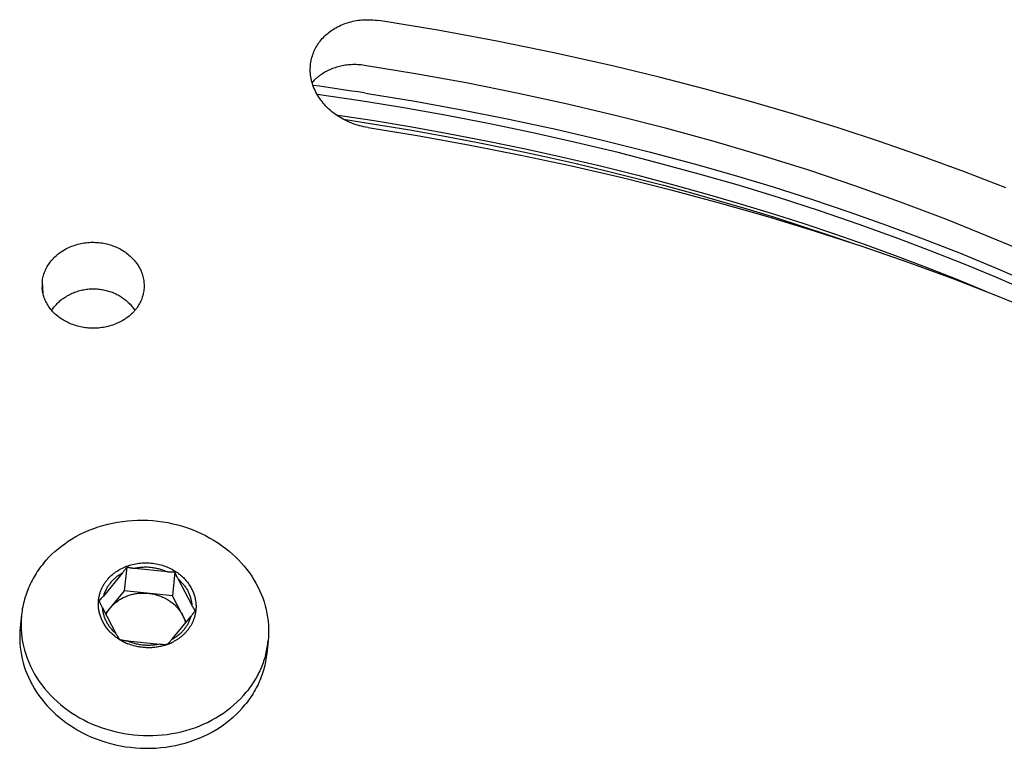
# Model space of a CAD drawing. Extents: x 0 to 1189, y 0 to 841.
# Tile 41 of 77: x 315 to 341, y 175 to 194. Entities that reach past the tile are written whole.
import ezdxf

# ---------------------------------------------------------------- set-up
doc = ezdxf.new("R2010")
doc.units = 0
doc.header["$LTSCALE"] = 65.395
doc.layers.add('mg_3d_BL7', color=7, linetype='CONTINUOUS')

# ---------------------------------------------------------------- blocks, each defined once
blk = doc.blocks.new('MG_3D_BL7', base_point=(391.459, 121.842))
at = {"layer": 'mg_3d_BL7', "color": 2, "linetype": 'CONTINUOUS'}
for p, q in [((324.047, 191.784), (324.12, 191.773)), ((315.729, 186.912), (315.747, 186.612)), ((318.356, 186.749), (318.353, 186.713)), ((317.91, 179.551), (317.845, 178.938)), ((318.962, 179.425), (318.107, 179.513)), ((319.15, 179.425), (319.086, 178.812)), ((317.802, 179.404), (317.308, 178.804)), ((319.596, 178.56), (319.233, 179.246)), ((317.845, 178.938), (317.36, 178.349)), ((319.086, 178.812), (317.845, 178.938)), ((319.445, 178.132), (319.086, 178.812)), ((315.193, 178.318), (315.159, 177.989)), ((319.075, 177.682), (319.57, 178.284)), ((317.639, 177.822), (317.647, 177.807)), ((317.647, 177.807), (317.655, 177.793)), ((317.919, 177.649), (318.774, 177.562)), ((321.558, 177.648), (321.523, 177.32))]:
    blk.add_line(p, q, dxfattribs=at)
for points in [[(322.678, 192.665), (322.688, 192.703), (322.7, 192.741), (322.712, 192.779), (322.726, 192.816), (322.741, 192.852), (322.757, 192.889), (322.775, 192.924), (322.793, 192.959), (322.813, 192.994), (322.834, 193.028), (322.856, 193.061), (322.879, 193.093), (322.903, 193.125), (322.929, 193.157), (322.956, 193.188), (322.984, 193.218), (323.013, 193.247), (323.043, 193.276), (323.073, 193.303), (323.105, 193.33), (323.137, 193.355), (323.17, 193.38), (323.204, 193.403), (323.238, 193.426), (323.273, 193.448), (323.308, 193.468), (323.35, 193.491), (323.391, 193.512), (323.434, 193.531), (323.477, 193.55), (323.52, 193.567), (323.564, 193.583), (323.609, 193.597), (323.653, 193.611), (323.699, 193.623), (323.744, 193.634), (323.79, 193.643), (323.836, 193.651), (323.884, 193.659), (323.932, 193.665), (323.981, 193.669), (324.029, 193.673), (324.078, 193.675), (324.126, 193.675), (324.175, 193.675), (324.223, 193.673), (324.272, 193.67), (324.32, 193.666), (324.368, 193.66), (324.416, 193.653)], [(340.6, 189.336), (339.528, 189.75), (338.45, 190.146), (337.365, 190.523), (336.274, 190.882), (335.126, 191.238), (333.973, 191.576), (332.815, 191.894), (331.651, 192.195), (330.483, 192.477), (328.975, 192.814), (327.46, 193.122), (325.94, 193.402), (324.416, 193.653)], [(324.137, 190.892), (324.081, 190.902), (324.026, 190.913), (323.97, 190.926), (323.915, 190.94), (323.861, 190.956), (323.807, 190.973), (323.753, 190.992), (323.7, 191.012), (323.647, 191.034), (323.595, 191.058), (323.544, 191.083), (323.494, 191.109), (323.449, 191.134), (323.405, 191.16), (323.362, 191.187), (323.319, 191.216), (323.278, 191.246), (323.237, 191.276), (323.197, 191.308), (323.158, 191.341), (323.12, 191.376), (323.083, 191.411), (323.048, 191.448), (323.013, 191.485), (322.98, 191.524), (322.949, 191.562), (322.92, 191.6), (322.892, 191.639), (322.865, 191.68), (322.839, 191.721), (322.815, 191.763), (322.792, 191.805), (322.771, 191.849), (322.751, 191.893), (322.733, 191.937), (322.716, 191.982), (322.701, 192.028), (322.688, 192.074), (322.677, 192.116), (322.668, 192.158), (322.661, 192.2), (322.655, 192.243), (322.65, 192.286), (322.647, 192.328), (322.646, 192.371), (322.646, 192.414), (322.648, 192.456), (322.651, 192.498), (322.655, 192.54), (322.662, 192.582), (322.669, 192.624), (322.678, 192.665)], [(324.042, 192.496), (323.999, 192.502), (323.957, 192.507), (323.914, 192.511), (323.872, 192.514), (323.829, 192.516), (323.786, 192.516), (323.743, 192.516), (323.7, 192.514), (323.658, 192.511), (323.62, 192.508), (323.583, 192.503), (323.546, 192.498), (323.509, 192.492), (323.472, 192.485), (323.435, 192.477), (323.398, 192.469), (323.362, 192.459), (323.326, 192.449), (323.29, 192.437), (323.256, 192.426), (323.221, 192.413), (323.188, 192.399), (323.154, 192.385), (323.121, 192.37), (323.088, 192.354), (323.056, 192.337), (323.024, 192.32), (322.993, 192.301), (322.962, 192.282), (322.932, 192.262), (322.903, 192.242), (322.875, 192.221), (322.847, 192.2), (322.82, 192.178), (322.793, 192.155), (322.767, 192.131), (322.742, 192.107), (322.717, 192.082), (322.693, 192.056)], [(340.811, 187.802), (339.935, 188.17), (339.053, 188.525), (337.882, 188.97), (336.702, 189.391), (335.514, 189.79), (334.319, 190.165), (333.07, 190.533), (331.814, 190.877), (330.553, 191.198), (329.285, 191.497), (327.981, 191.781), (326.672, 192.042), (325.359, 192.28), (324.042, 192.496)], [(341.167, 186.671), (340.341, 187.029), (339.51, 187.374), (338.674, 187.705), (337.833, 188.025), (336.814, 188.392), (335.79, 188.743), (334.76, 189.076), (333.724, 189.393), (332.683, 189.693), (331.638, 189.977), (330.589, 190.245), (329.49, 190.509), (328.387, 190.756), (327.28, 190.986), (326.171, 191.2), (325.058, 191.398), (323.943, 191.579), (322.826, 191.745)], [(324.12, 191.773), (325.341, 191.571), (326.559, 191.35), (327.773, 191.109), (328.984, 190.849), (330.19, 190.569), (331.391, 190.269), (332.587, 189.948), (333.591, 189.661), (334.59, 189.36), (335.585, 189.043), (336.574, 188.71), (337.522, 188.374), (338.464, 188.023), (339.401, 187.657), (340.331, 187.274), (341.212, 186.894)], [(323.31, 191.224), (324.292, 191.073), (325.271, 190.909), (326.249, 190.733), (327.225, 190.544), (328.198, 190.343), (329.168, 190.128), (330.135, 189.901), (331.099, 189.66), (332.059, 189.407), (332.89, 189.176), (333.717, 188.935), (334.542, 188.684), (335.363, 188.422), (336.18, 188.149), (336.964, 187.876), (337.743, 187.593), (338.519, 187.3), (339.291, 186.995), (340.058, 186.68)], [(323.5, 191.107), (324.358, 190.974), (325.215, 190.831), (326.07, 190.678), (326.924, 190.516), (327.776, 190.344), (328.626, 190.162), (329.474, 189.971), (330.319, 189.77), (331.042, 189.59), (331.763, 189.402), (332.482, 189.207), (333.199, 189.005), (333.914, 188.794), (334.626, 188.577), (335.336, 188.351), (336.043, 188.117), (336.747, 187.875)], [(324.137, 190.892), (325.456, 190.677), (326.771, 190.44), (328.083, 190.182), (329.39, 189.902), (330.692, 189.601), (331.948, 189.288), (333.198, 188.954), (334.443, 188.598), (335.681, 188.221), (336.912, 187.821), (338.073, 187.42), (339.227, 186.998), (340.373, 186.554), (341.51, 186.088)], [(315.729, 186.912), (315.733, 186.946), (315.738, 186.98), (315.745, 187.014), (315.753, 187.048), (315.762, 187.081), (315.772, 187.114), (315.784, 187.147), (315.796, 187.179), (315.81, 187.211), (315.824, 187.242), (315.84, 187.273), (315.856, 187.303), (315.874, 187.333), (315.894, 187.364), (315.914, 187.394), (315.936, 187.423), (315.959, 187.452), (315.982, 187.479), (316.006, 187.506), (316.031, 187.533), (316.057, 187.558), (316.084, 187.583), (316.112, 187.607), (316.14, 187.63), (316.168, 187.652), (316.198, 187.673), (316.232, 187.697), (316.267, 187.719), (316.302, 187.74), (316.338, 187.76), (316.375, 187.779), (316.412, 187.797), (316.45, 187.814), (316.488, 187.829), (316.527, 187.844), (316.566, 187.857), (316.605, 187.87), (316.645, 187.881), (316.686, 187.891), (316.728, 187.9), (316.769, 187.908), (316.811, 187.915), (316.853, 187.921), (316.895, 187.925), (316.937, 187.929), (316.98, 187.931), (317.022, 187.932), (317.064, 187.932), (317.106, 187.93), (317.148, 187.928)], [(317.148, 187.928), (317.189, 187.924), (317.23, 187.919), (317.271, 187.914), (317.312, 187.907), (317.353, 187.899), (317.393, 187.89), (317.433, 187.879), (317.473, 187.868), (317.512, 187.856), (317.551, 187.842), (317.59, 187.827), (317.628, 187.812), (317.665, 187.795), (317.701, 187.778), (317.736, 187.76), (317.771, 187.74), (317.806, 187.72), (317.839, 187.698), (317.873, 187.676), (317.905, 187.653), (317.937, 187.628), (317.967, 187.603), (317.997, 187.577), (318.027, 187.549), (318.051, 187.525), (318.076, 187.499), (318.099, 187.473), (318.121, 187.446), (318.143, 187.419), (318.164, 187.391), (318.184, 187.362), (318.203, 187.332), (318.221, 187.302), (318.238, 187.272), (318.254, 187.241), (318.27, 187.209), (318.283, 187.177), (318.296, 187.145), (318.307, 187.114), (318.317, 187.081), (318.326, 187.049), (318.334, 187.016), (318.341, 186.983), (318.347, 186.95), (318.351, 186.916), (318.354, 186.883), (318.357, 186.849), (318.358, 186.816), (318.357, 186.782), (318.356, 186.749)], [(316.925, 185.719), (316.884, 185.723), (316.842, 185.728), (316.801, 185.734), (316.76, 185.741), (316.718, 185.749), (316.678, 185.759), (316.637, 185.769), (316.597, 185.781), (316.557, 185.793), (316.517, 185.807), (316.478, 185.822), (316.444, 185.836), (316.41, 185.851), (316.376, 185.867), (316.343, 185.884), (316.311, 185.901), (316.279, 185.92), (316.247, 185.939), (316.216, 185.959), (316.186, 185.98), (316.156, 186.002), (316.127, 186.025), (316.098, 186.049), (316.072, 186.072), (316.046, 186.096), (316.021, 186.121), (315.997, 186.146), (315.974, 186.172), (315.951, 186.199), (315.929, 186.227), (315.909, 186.255), (315.889, 186.284), (315.87, 186.314), (315.852, 186.344), (315.835, 186.375), (315.82, 186.405), (315.806, 186.436), (315.793, 186.467), (315.781, 186.499), (315.77, 186.531), (315.76, 186.563), (315.751, 186.596), (315.744, 186.629), (315.738, 186.662), (315.733, 186.695), (315.729, 186.729), (315.726, 186.762)], [(315.972, 186.175), (315.99, 186.202), (316.009, 186.228), (316.029, 186.254), (316.049, 186.28), (316.07, 186.304), (316.092, 186.328), (316.115, 186.352), (316.138, 186.375), (316.162, 186.397), (316.186, 186.418), (316.212, 186.44), (316.238, 186.461), (316.266, 186.481), (316.293, 186.501), (316.321, 186.519), (316.35, 186.537), (316.379, 186.555), (316.408, 186.571), (316.438, 186.587), (316.469, 186.602), (316.5, 186.616), (316.532, 186.63), (316.564, 186.642), (316.597, 186.654), (316.63, 186.665), (316.663, 186.676), (316.696, 186.685), (316.73, 186.694), (316.764, 186.701), (316.798, 186.708), (316.833, 186.714), (316.868, 186.719), (316.903, 186.723), (316.938, 186.727), (316.973, 186.729), (317.008, 186.731), (317.043, 186.731), (317.078, 186.731), (317.113, 186.73), (317.148, 186.728)], [(318.353, 186.713), (318.349, 186.679), (318.344, 186.646), (318.337, 186.612), (318.329, 186.578), (318.32, 186.545), (318.31, 186.512), (318.298, 186.48), (318.286, 186.448), (318.272, 186.416), (318.257, 186.385), (318.242, 186.354), (318.225, 186.324), (318.207, 186.294), (318.187, 186.264), (318.166, 186.234), (318.145, 186.205), (318.122, 186.177), (318.098, 186.15), (318.074, 186.124), (318.048, 186.098), (318.022, 186.073), (317.995, 186.049), (317.968, 186.026), (317.939, 186.003), (317.911, 185.981), (317.881, 185.961), (317.847, 185.938), (317.812, 185.916), (317.776, 185.896), (317.739, 185.876), (317.702, 185.858), (317.665, 185.841), (317.627, 185.825), (317.588, 185.81), (317.55, 185.796), (317.51, 185.783), (317.471, 185.772), (317.431, 185.761), (317.389, 185.751), (317.348, 185.743), (317.306, 185.735), (317.264, 185.729), (317.222, 185.724), (317.179, 185.72), (317.137, 185.717), (317.095, 185.715), (317.052, 185.714), (317.01, 185.715), (316.968, 185.716), (316.925, 185.719)], [(317.148, 186.728), (317.181, 186.725), (317.214, 186.721), (317.246, 186.717), (317.279, 186.712), (317.311, 186.706), (317.343, 186.699), (317.375, 186.692), (317.407, 186.683), (317.439, 186.674), (317.471, 186.664), (317.502, 186.654), (317.533, 186.642), (317.564, 186.63), (317.594, 186.617), (317.624, 186.603), (317.654, 186.588), (317.683, 186.573), (317.712, 186.557), (317.738, 186.542), (317.763, 186.526), (317.788, 186.509), (317.812, 186.492), (317.836, 186.475), (317.86, 186.457), (317.883, 186.438), (317.906, 186.419), (317.928, 186.399), (317.95, 186.378), (317.971, 186.358), (317.991, 186.336), (318.011, 186.314), (318.031, 186.292), (318.05, 186.269), (318.068, 186.246), (318.085, 186.222), (318.102, 186.198), (318.118, 186.174)], [(315.758, 179.645), (315.828, 179.726), (315.901, 179.805), (315.977, 179.88), (316.056, 179.953), (316.137, 180.024), (316.221, 180.091), (316.308, 180.155), (316.397, 180.216), (316.487, 180.273), (316.597, 180.337), (316.708, 180.397), (316.822, 180.451), (316.938, 180.502), (317.056, 180.548), (317.175, 180.589), (317.296, 180.626), (317.418, 180.659), (317.545, 180.687), (317.672, 180.712), (317.801, 180.731), (317.93, 180.746), (318.06, 180.756), (318.19, 180.762), (318.32, 180.762), (318.45, 180.759), (318.581, 180.75), (318.711, 180.737), (318.84, 180.72), (318.969, 180.698), (319.097, 180.671), (319.224, 180.64), (319.35, 180.604), (319.474, 180.564), (319.595, 180.52), (319.714, 180.472), (319.831, 180.419), (319.946, 180.362), (320.058, 180.301), (320.169, 180.236), (320.277, 180.167), (320.382, 180.094), (320.469, 180.028), (320.555, 179.959), (320.637, 179.887), (320.718, 179.813), (320.795, 179.735), (320.87, 179.655), (320.942, 179.572), (321.01, 179.487), (321.076, 179.399), (321.135, 179.313), (321.191, 179.224), (321.244, 179.134), (321.293, 179.042), (321.338, 178.947), (321.38, 178.851), (321.418, 178.754), (321.452, 178.654), (321.482, 178.554), (321.507, 178.455), (321.528, 178.356), (321.545, 178.255), (321.557, 178.154), (321.566, 178.053), (321.57, 177.951), (321.571, 177.85), (321.566, 177.749), (321.558, 177.648)], [(315.758, 179.645), (315.725, 179.604), (315.693, 179.562), (315.661, 179.52), (315.631, 179.477), (315.601, 179.433), (315.572, 179.389), (315.544, 179.344), (315.517, 179.299), (315.491, 179.253), (315.466, 179.207), (315.442, 179.16), (315.418, 179.112), (315.396, 179.064), (315.375, 179.016), (315.355, 178.968), (315.336, 178.92), (315.319, 178.871), (315.302, 178.822), (315.286, 178.773), (315.272, 178.723), (315.258, 178.673), (315.245, 178.623), (315.234, 178.573), (315.224, 178.522), (315.214, 178.471), (315.206, 178.42), (315.199, 178.369), (315.193, 178.318)], [(317.405, 179.221), (317.429, 179.25), (317.455, 179.278), (317.482, 179.306), (317.51, 179.332), (317.538, 179.357), (317.568, 179.382), (317.598, 179.405), (317.629, 179.428), (317.661, 179.449), (317.693, 179.47), (317.726, 179.489), (317.76, 179.508), (317.796, 179.526), (317.832, 179.543), (317.868, 179.559), (317.905, 179.573), (317.943, 179.587), (317.98, 179.599), (318.019, 179.611), (318.059, 179.621), (318.098, 179.63), (318.138, 179.638), (318.178, 179.645), (318.218, 179.651), (318.263, 179.656), (318.308, 179.659), (318.352, 179.662), (318.397, 179.662), (318.442, 179.662), (318.487, 179.66), (318.532, 179.656), (318.577, 179.651), (318.621, 179.645), (318.666, 179.638), (318.71, 179.629), (318.75, 179.619), (318.789, 179.609), (318.828, 179.597), (318.867, 179.585), (318.905, 179.571), (318.943, 179.556), (318.981, 179.54), (319.018, 179.523), (319.054, 179.505), (319.09, 179.486), (319.125, 179.466), (319.16, 179.445)], [(317.91, 179.551), (317.904, 179.543), (317.899, 179.534), (317.893, 179.526), (317.887, 179.517), (317.882, 179.509), (317.874, 179.498), (317.866, 179.487), (317.858, 179.477), (317.85, 179.466), (317.842, 179.456), (317.834, 179.445), (317.826, 179.435), (317.818, 179.424), (317.81, 179.414), (317.802, 179.404)], [(318.107, 179.513), (318.094, 179.514), (318.082, 179.515), (318.069, 179.517), (318.056, 179.519), (318.043, 179.52), (318.031, 179.522), (318.018, 179.524), (318.006, 179.527), (317.998, 179.528), (317.991, 179.529), (317.983, 179.531), (317.976, 179.533), (317.968, 179.534), (317.961, 179.536), (317.953, 179.538), (317.946, 179.54), (317.939, 179.542), (317.931, 179.544), (317.924, 179.546), (317.917, 179.549), (317.91, 179.551)], [(318.949, 179.427), (318.923, 179.438), (318.897, 179.449), (318.87, 179.46), (318.843, 179.47), (318.816, 179.479), (318.789, 179.488), (318.761, 179.496), (318.733, 179.503), (318.705, 179.51), (318.677, 179.516), (318.649, 179.522), (318.621, 179.527), (318.592, 179.532), (318.564, 179.535), (318.535, 179.539), (318.506, 179.541), (318.478, 179.543), (318.449, 179.545), (318.42, 179.545), (318.391, 179.545), (318.363, 179.545), (318.334, 179.544), (318.305, 179.542), (318.277, 179.54), (318.248, 179.537), (318.22, 179.533), (318.191, 179.529), (318.163, 179.524), (318.135, 179.519), (318.107, 179.513)], [(319.15, 179.425), (319.143, 179.424), (319.135, 179.423), (319.128, 179.422), (319.12, 179.421), (319.113, 179.421), (319.105, 179.42), (319.097, 179.42), (319.09, 179.42), (319.082, 179.42), (319.074, 179.42), (319.067, 179.42), (319.059, 179.42), (319.052, 179.42), (319.039, 179.42), (319.026, 179.421), (319.013, 179.421), (319, 179.422), (318.988, 179.423), (318.975, 179.424), (318.962, 179.425)], [(319.233, 179.246), (319.226, 179.26), (319.218, 179.274), (319.211, 179.288), (319.206, 179.299), (319.201, 179.309), (319.196, 179.319), (319.191, 179.33), (319.186, 179.34), (319.181, 179.35), (319.177, 179.361), (319.172, 179.371), (319.167, 179.382), (319.163, 179.393), (319.159, 179.403), (319.155, 179.414), (319.15, 179.425)], [(319.16, 179.445), (319.188, 179.427), (319.216, 179.408), (319.243, 179.388), (319.269, 179.367), (319.295, 179.346), (319.321, 179.324), (319.346, 179.302), (319.37, 179.279), (319.393, 179.255), (319.416, 179.23), (319.436, 179.208), (319.455, 179.186), (319.473, 179.163), (319.491, 179.14), (319.508, 179.116), (319.524, 179.092), (319.54, 179.067), (319.556, 179.042), (319.57, 179.017), (319.584, 178.991), (319.597, 178.964), (319.609, 178.939), (319.62, 178.913), (319.631, 178.887), (319.641, 178.86), (319.65, 178.833), (319.658, 178.806), (319.665, 178.779), (319.672, 178.751), (319.678, 178.724), (319.683, 178.696), (319.688, 178.668), (319.691, 178.64), (319.694, 178.612), (319.696, 178.585), (319.697, 178.557), (319.697, 178.529), (319.697, 178.501), (319.695, 178.473), (319.693, 178.446), (319.69, 178.418), (319.687, 178.391), (319.682, 178.363)], [(317.177, 178.634), (317.178, 178.655), (317.18, 178.676), (317.182, 178.697), (317.184, 178.718), (317.187, 178.739), (317.191, 178.76), (317.194, 178.781), (317.199, 178.801), (317.203, 178.822), (317.209, 178.843), (317.214, 178.863), (317.22, 178.883), (317.227, 178.903), (317.234, 178.923), (317.241, 178.943), (317.249, 178.963), (317.258, 178.983), (317.267, 179.003), (317.276, 179.023), (317.286, 179.042), (317.296, 179.061), (317.307, 179.08), (317.318, 179.098), (317.329, 179.117), (317.341, 179.135), (317.353, 179.153), (317.365, 179.17), (317.378, 179.188), (317.391, 179.205), (317.405, 179.221)], [(317.793, 179.393), (317.773, 179.382), (317.753, 179.37), (317.733, 179.358), (317.713, 179.345), (317.693, 179.331), (317.674, 179.318), (317.655, 179.304), (317.637, 179.289), (317.618, 179.274), (317.6, 179.259), (317.583, 179.243), (317.566, 179.227), (317.549, 179.21), (317.532, 179.193), (317.516, 179.176), (317.5, 179.158), (317.485, 179.14), (317.471, 179.123), (317.457, 179.105), (317.444, 179.086), (317.431, 179.068), (317.419, 179.049), (317.407, 179.03), (317.395, 179.01), (317.384, 178.991), (317.374, 178.971), (317.364, 178.951), (317.354, 178.93), (317.345, 178.91), (317.337, 178.889), (317.329, 178.868), (317.321, 178.847), (317.314, 178.825), (317.308, 178.804)], [(319.233, 179.246), (319.251, 179.231), (319.268, 179.215), (319.285, 179.199), (319.302, 179.182), (319.318, 179.166), (319.334, 179.148), (319.35, 179.131), (319.365, 179.113), (319.38, 179.094), (319.395, 179.076), (319.409, 179.057), (319.423, 179.037), (319.436, 179.018), (319.449, 178.998), (319.461, 178.978), (319.473, 178.957), (319.484, 178.936), (319.494, 178.916), (319.504, 178.896), (319.513, 178.875), (319.522, 178.854), (319.531, 178.833), (319.539, 178.812), (319.546, 178.791), (319.553, 178.769), (319.559, 178.748), (319.565, 178.726), (319.57, 178.704), (319.575, 178.682), (319.579, 178.66), (319.583, 178.638), (319.586, 178.616), (319.588, 178.593), (319.59, 178.571)], [(317.308, 178.804), (317.3, 178.794), (317.292, 178.784), (317.284, 178.775), (317.275, 178.765), (317.267, 178.755), (317.258, 178.746), (317.25, 178.736), (317.246, 178.732), (317.242, 178.728), (317.238, 178.723), (317.234, 178.719), (317.23, 178.715), (317.226, 178.711), (317.222, 178.706), (317.217, 178.702), (317.213, 178.698), (317.209, 178.694), (317.204, 178.69), (317.2, 178.687), (317.195, 178.683)], [(317.195, 178.683), (317.199, 178.673), (317.203, 178.664), (317.207, 178.654), (317.21, 178.645), (317.214, 178.636), (317.22, 178.623), (317.225, 178.611), (317.231, 178.599), (317.236, 178.587), (317.242, 178.575), (317.248, 178.564), (317.254, 178.552), (317.26, 178.54), (317.266, 178.528), (317.272, 178.516), (317.639, 177.822)], [(317.488, 178.504), (317.505, 178.524), (317.522, 178.544), (317.541, 178.563), (317.559, 178.581), (317.578, 178.599), (317.598, 178.617), (317.618, 178.634), (317.639, 178.65), (317.66, 178.666), (317.681, 178.682), (317.703, 178.696), (317.726, 178.711), (317.748, 178.725), (317.771, 178.738), (317.795, 178.75), (317.818, 178.763), (317.842, 178.774), (317.867, 178.785), (317.891, 178.795), (317.916, 178.805), (317.944, 178.815), (317.972, 178.825), (318, 178.833), (318.028, 178.841), (318.057, 178.849), (318.086, 178.855), (318.115, 178.861), (318.144, 178.866), (318.173, 178.87), (318.202, 178.874), (318.231, 178.877), (318.261, 178.879), (318.29, 178.881), (318.319, 178.881), (318.349, 178.882), (318.378, 178.881), (318.407, 178.88), (318.437, 178.878), (318.466, 178.875)], [(318.466, 178.875), (318.495, 178.872), (318.524, 178.868), (318.553, 178.863), (318.581, 178.858), (318.61, 178.852), (318.639, 178.845), (318.667, 178.838), (318.695, 178.83), (318.724, 178.821), (318.751, 178.811), (318.779, 178.801), (318.807, 178.79), (318.834, 178.779), (318.861, 178.767), (318.887, 178.754), (318.914, 178.74), (318.939, 178.726), (318.965, 178.711), (318.99, 178.695), (319.012, 178.681), (319.034, 178.666), (319.056, 178.65), (319.077, 178.634), (319.098, 178.617), (319.118, 178.6), (319.138, 178.583), (319.158, 178.565), (319.177, 178.546), (319.195, 178.527), (319.213, 178.508), (319.23, 178.488), (319.247, 178.467), (319.264, 178.447), (319.28, 178.426), (319.295, 178.404), (319.309, 178.382), (319.323, 178.36), (319.336, 178.337), (319.349, 178.314)], [(317.59, 177.776), (317.57, 177.793), (317.55, 177.81), (317.53, 177.828), (317.511, 177.847), (317.492, 177.865), (317.474, 177.884), (317.456, 177.904), (317.438, 177.924), (317.421, 177.944), (317.404, 177.965), (317.388, 177.986), (317.372, 178.008), (317.357, 178.03), (317.342, 178.052), (317.328, 178.074), (317.314, 178.097), (317.301, 178.121), (317.289, 178.144), (317.277, 178.168), (317.266, 178.191), (317.256, 178.215), (317.246, 178.238), (317.237, 178.262), (317.229, 178.286), (317.221, 178.31), (317.214, 178.334), (317.207, 178.359), (317.201, 178.384), (317.196, 178.408), (317.191, 178.433), (317.187, 178.458), (317.184, 178.483), (317.181, 178.508), (317.179, 178.533), (317.178, 178.559), (317.177, 178.584), (317.177, 178.609), (317.177, 178.634)], [(317.278, 178.505), (317.28, 178.482), (317.282, 178.46), (317.285, 178.438), (317.289, 178.416), (317.293, 178.394), (317.298, 178.372), (317.303, 178.35), (317.309, 178.328), (317.315, 178.306), (317.322, 178.285), (317.329, 178.263), (317.337, 178.242), (317.346, 178.221), (317.355, 178.2), (317.364, 178.18), (317.374, 178.16), (317.384, 178.139), (317.395, 178.119), (317.407, 178.098), (317.419, 178.078), (317.432, 178.058), (317.445, 178.038), (317.459, 178.019), (317.473, 178), (317.488, 177.981), (317.503, 177.963), (317.518, 177.945), (317.534, 177.927), (317.55, 177.91), (317.566, 177.893), (317.583, 177.877), (317.6, 177.86), (317.617, 177.845), (317.635, 177.829)], [(317.373, 178.324), (317.378, 178.334), (317.383, 178.345), (317.389, 178.355), (317.394, 178.365), (317.399, 178.375), (317.405, 178.385), (317.411, 178.395), (317.417, 178.404), (317.423, 178.414), (317.429, 178.424), (317.435, 178.433), (317.442, 178.443), (317.448, 178.452), (317.455, 178.461), (317.461, 178.47), (317.468, 178.479), (317.475, 178.487), (317.481, 178.496), (317.488, 178.504)], [(319.57, 178.284), (319.58, 178.296), (319.589, 178.308), (319.597, 178.317), (319.604, 178.326), (319.611, 178.336), (319.618, 178.345), (319.625, 178.354), (319.631, 178.363), (319.638, 178.373), (319.645, 178.382), (319.651, 178.391), (319.658, 178.401), (319.664, 178.41), (319.67, 178.42), (319.677, 178.43)], [(319.677, 178.43), (319.673, 178.434), (319.669, 178.439), (319.666, 178.444), (319.662, 178.448), (319.659, 178.453), (319.656, 178.458), (319.652, 178.463), (319.649, 178.468), (319.646, 178.473), (319.643, 178.478), (319.64, 178.483), (319.637, 178.488), (319.634, 178.493), (319.627, 178.504), (319.621, 178.515), (319.615, 178.526), (319.608, 178.537), (319.602, 178.548), (319.596, 178.56)], [(319.56, 178.272), (319.554, 178.25), (319.547, 178.229), (319.539, 178.208), (319.531, 178.187), (319.523, 178.166), (319.514, 178.145), (319.504, 178.125), (319.494, 178.105), (319.484, 178.085), (319.473, 178.065), (319.461, 178.046), (319.449, 178.027), (319.437, 178.008), (319.424, 177.989), (319.411, 177.971), (319.397, 177.953), (319.383, 177.935), (319.368, 177.917), (319.352, 177.9), (319.336, 177.882), (319.319, 177.865), (319.303, 177.849), (319.285, 177.833), (319.268, 177.817), (319.25, 177.802), (319.231, 177.787), (319.213, 177.772), (319.194, 177.758), (319.175, 177.744), (319.155, 177.731), (319.136, 177.718), (319.116, 177.706), (319.095, 177.694), (319.075, 177.682)], [(319.349, 178.314), (319.354, 178.304), (319.359, 178.295), (319.364, 178.285), (319.369, 178.275), (319.373, 178.265), (319.378, 178.254), (319.383, 178.243), (319.387, 178.232), (319.392, 178.221), (319.396, 178.21), (319.4, 178.199), (319.404, 178.188), (319.407, 178.177), (319.411, 178.166), (319.415, 178.155), (319.418, 178.144), (319.421, 178.132), (319.424, 178.121), (319.427, 178.11)], [(319.682, 178.363), (319.678, 178.344), (319.674, 178.326), (319.67, 178.307), (319.665, 178.288), (319.66, 178.27), (319.654, 178.251), (319.649, 178.233), (319.642, 178.215), (319.636, 178.197), (319.629, 178.179), (319.621, 178.161), (319.614, 178.143), (319.606, 178.126), (319.597, 178.108), (319.588, 178.09), (319.579, 178.073), (319.569, 178.056), (319.56, 178.039), (319.549, 178.022), (319.539, 178.005), (319.528, 177.989), (319.517, 177.973), (319.505, 177.957), (319.494, 177.941), (319.482, 177.926), (319.469, 177.911)], [(315.159, 177.989), (315.15, 177.889), (315.146, 177.787), (315.146, 177.686), (315.151, 177.584), (315.159, 177.483), (315.172, 177.382), (315.189, 177.282), (315.21, 177.182), (315.235, 177.083), (315.264, 176.983), (315.298, 176.884), (315.336, 176.786), (315.378, 176.69), (315.424, 176.596), (315.473, 176.503), (315.526, 176.413), (315.582, 176.324), (315.641, 176.238), (315.706, 176.15), (315.775, 176.065), (315.847, 175.982), (315.922, 175.902), (315.999, 175.825), (316.079, 175.75), (316.162, 175.678), (316.247, 175.61), (316.335, 175.544), (316.44, 175.47), (316.548, 175.401), (316.658, 175.336), (316.771, 175.275), (316.886, 175.218), (317.003, 175.166), (317.122, 175.118), (317.242, 175.074), (317.367, 175.033), (317.492, 174.998), (317.619, 174.966), (317.747, 174.94), (317.876, 174.917), (318.006, 174.9), (318.136, 174.887), (318.267, 174.879), (318.397, 174.875), (318.527, 174.876), (318.657, 174.881), (318.786, 174.892), (318.916, 174.906), (319.044, 174.926), (319.172, 174.95), (319.299, 174.979), (319.421, 175.011), (319.542, 175.048), (319.661, 175.09), (319.779, 175.136), (319.895, 175.186), (320.008, 175.241), (320.12, 175.3), (320.229, 175.364), (320.32, 175.422), (320.409, 175.483), (320.495, 175.547), (320.58, 175.614), (320.661, 175.684), (320.74, 175.757), (320.816, 175.833), (320.889, 175.911), (320.959, 175.993)], [(315.183, 177.945), (315.191, 177.836), (315.204, 177.728), (315.221, 177.62), (315.244, 177.513), (315.271, 177.407), (315.302, 177.302), (315.338, 177.198), (315.379, 177.096), (315.425, 176.993), (315.475, 176.891), (315.53, 176.792), (315.589, 176.695), (315.652, 176.6), (315.718, 176.509), (315.788, 176.419), (315.861, 176.333), (315.942, 176.246), (316.025, 176.162), (316.111, 176.081), (316.201, 176.003), (316.293, 175.929), (316.388, 175.859), (316.486, 175.791), (316.585, 175.728), (316.691, 175.665), (316.799, 175.607), (316.908, 175.553), (317.02, 175.502), (317.133, 175.455), (317.248, 175.412), (317.364, 175.374), (317.481, 175.339), (317.601, 175.307), (317.722, 175.28), (317.844, 175.257), (317.967, 175.238), (318.09, 175.223), (318.214, 175.212), (318.338, 175.205), (318.462, 175.203), (318.585, 175.205), (318.708, 175.211), (318.831, 175.221), (318.953, 175.235), (319.075, 175.254), (319.196, 175.276), (319.316, 175.303), (319.435, 175.334), (319.55, 175.368), (319.663, 175.406), (319.775, 175.449), (319.885, 175.495), (319.994, 175.545), (320.1, 175.599), (320.205, 175.657), (320.307, 175.719), (320.403, 175.782), (320.496, 175.849), (320.587, 175.92), (320.674, 175.993), (320.759, 176.071), (320.841, 176.151), (320.919, 176.235), (320.993, 176.321)], [(319.469, 177.911), (319.458, 177.897), (319.446, 177.884), (319.434, 177.87), (319.422, 177.857), (319.41, 177.844), (319.398, 177.832), (319.384, 177.818), (319.37, 177.805), (319.356, 177.792), (319.341, 177.779), (319.327, 177.767), (319.312, 177.754), (319.297, 177.742), (319.281, 177.731), (319.266, 177.719), (319.25, 177.708), (319.234, 177.697), (319.218, 177.686), (319.202, 177.675), (319.186, 177.665), (319.169, 177.655), (319.153, 177.645), (319.136, 177.636)], [(317.655, 177.793), (317.659, 177.786), (317.663, 177.778), (317.667, 177.771), (317.671, 177.764)], [(317.671, 177.764), (317.675, 177.757), (317.679, 177.751), (317.683, 177.744), (317.688, 177.736)], [(317.688, 177.736), (317.69, 177.733), (317.692, 177.729), (317.694, 177.726), (317.697, 177.722), (317.699, 177.719), (317.701, 177.715), (317.704, 177.712), (317.706, 177.708), (317.709, 177.705), (317.711, 177.701), (317.714, 177.698), (317.716, 177.694), (317.719, 177.691)], [(317.722, 177.688), (317.724, 177.687), (317.726, 177.686), (317.728, 177.686), (317.73, 177.685), (317.733, 177.684), (317.735, 177.683), (317.737, 177.683), (317.739, 177.682), (317.742, 177.681), (317.744, 177.68)], [(317.744, 177.68), (317.748, 177.679), (317.751, 177.678), (317.755, 177.677), (317.759, 177.676), (317.762, 177.675), (317.766, 177.674), (317.77, 177.673), (317.774, 177.672), (317.777, 177.671), (317.781, 177.671), (317.785, 177.67)], [(317.785, 177.67), (317.794, 177.668), (317.802, 177.666), (317.811, 177.664), (317.82, 177.662), (317.829, 177.661), (317.838, 177.659), (317.847, 177.658), (317.856, 177.657), (317.865, 177.655), (317.874, 177.654), (317.883, 177.653), (317.892, 177.652), (317.901, 177.651), (317.91, 177.65), (317.919, 177.649)], [(318.761, 177.563), (318.733, 177.557), (318.705, 177.552), (318.677, 177.547), (318.648, 177.542), (318.62, 177.539), (318.591, 177.536), (318.563, 177.534), (318.534, 177.532), (318.505, 177.531), (318.477, 177.53), (318.448, 177.53), (318.419, 177.531), (318.39, 177.532), (318.362, 177.534), (318.333, 177.537), (318.304, 177.54), (318.276, 177.544), (318.247, 177.549), (318.219, 177.554), (318.191, 177.559), (318.163, 177.566), (318.135, 177.573), (318.107, 177.58), (318.079, 177.588), (318.052, 177.597), (318.025, 177.606), (317.998, 177.616), (317.971, 177.626), (317.945, 177.637), (317.919, 177.649)], [(318.962, 177.561), (318.967, 177.565), (318.971, 177.569), (318.976, 177.573), (318.98, 177.577), (318.984, 177.581), (318.988, 177.585), (318.993, 177.589), (318.997, 177.593), (319.001, 177.597), (319.005, 177.602), (319.009, 177.606), (319.013, 177.61), (319.017, 177.614), (319.025, 177.624), (319.034, 177.634), (319.042, 177.643), (319.05, 177.653), (319.059, 177.663), (319.067, 177.672), (319.075, 177.682)], [(318.906, 177.537), (318.877, 177.528), (318.847, 177.519), (318.818, 177.511), (318.788, 177.504), (318.758, 177.498), (318.728, 177.492), (318.698, 177.487), (318.667, 177.483), (318.637, 177.479), (318.606, 177.476), (318.576, 177.473), (318.545, 177.471), (318.515, 177.47), (318.484, 177.47), (318.453, 177.47), (318.422, 177.471), (318.389, 177.472), (318.356, 177.474), (318.324, 177.478), (318.291, 177.481), (318.258, 177.486), (318.226, 177.491), (318.193, 177.497), (318.161, 177.504), (318.129, 177.511), (318.097, 177.52), (318.065, 177.529), (318.034, 177.538), (318.003, 177.549), (317.972, 177.56), (317.941, 177.571)], [(318.774, 177.562), (318.787, 177.561), (318.799, 177.56), (318.812, 177.559), (318.825, 177.558), (318.838, 177.557), (318.85, 177.557), (318.863, 177.556), (318.871, 177.556), (318.879, 177.556), (318.886, 177.556), (318.894, 177.556), (318.901, 177.556), (318.909, 177.556), (318.917, 177.557), (318.924, 177.557), (318.932, 177.558), (318.94, 177.558), (318.947, 177.559), (318.955, 177.56), (318.962, 177.561)], [(321.523, 177.32), (321.518, 177.268), (321.51, 177.217), (321.502, 177.166), (321.493, 177.115), (321.483, 177.065), (321.471, 177.014), (321.459, 176.964), (321.445, 176.914), (321.431, 176.865), (321.415, 176.815), (321.398, 176.766), (321.38, 176.718), (321.362, 176.669), (321.342, 176.621), (321.321, 176.573), (321.298, 176.525), (321.275, 176.478), (321.251, 176.431), (321.226, 176.384), (321.2, 176.338), (321.172, 176.293), (321.144, 176.248), (321.116, 176.204), (321.086, 176.161), (321.055, 176.118), (321.024, 176.075), (320.992, 176.034), (320.959, 175.993)], [(321.495, 177.3), (321.484, 177.256), (321.471, 177.212), (321.458, 177.169), (321.443, 177.125), (321.428, 177.082), (321.412, 177.039), (321.396, 176.996), (321.378, 176.954), (321.36, 176.912), (321.341, 176.87), (321.321, 176.829), (321.3, 176.788), (321.279, 176.746), (321.256, 176.705), (321.233, 176.665), (321.209, 176.625), (321.185, 176.585), (321.159, 176.546), (321.133, 176.507), (321.106, 176.469), (321.079, 176.431), (321.051, 176.394), (321.022, 176.357), (320.993, 176.321)]]:
    blk.add_lwpolyline(points, dxfattribs=at)
for centre, radius, start, end in [((311.769, 113.244), 79.494, 81.11484, 82.08372), ((316.656, 186.819), 0.932, 174.2459, 183.4829), ((317.597, 178.065), 2.417, 174.0049, 182.8626), ((318.402, 178.773), 1.285, 230.8526, 235.4043), ((318.418, 178.797), 1.314, 235.3953, 237.592), ((318.423, 178.805), 1.324, 237.5898, 237.8506), ((317.885, 177.824), 0.213, 218.8281, 219.9264), ((318.429, 178.814), 1.334, 237.8527, 239.7681), ((318.442, 178.836), 1.36, 239.7754, 244.075), ((319.156, 177.901), 2.416, 345.5966, 353.9805), ((318.455, 178.864), 1.391, 244.0753, 248.3082), ((318.499, 178.8), 1.327, 287.8638, 292.2349), ((318.513, 178.764), 1.288, 292.2353, 296.6851), ((318.527, 178.736), 1.258, 296.6946, 298.9592)]:
    blk.add_arc(centre, radius, start, end, dxfattribs=at)

msp = doc.modelspace()

# ---------------------------------------------------------------- block references
at = {"layer": 'mg_3d_BL7'}
msp.add_blockref('MG_3D_BL7', (391.459, 121.842), dxfattribs=at)

doc.saveas('drawing.dxf')
